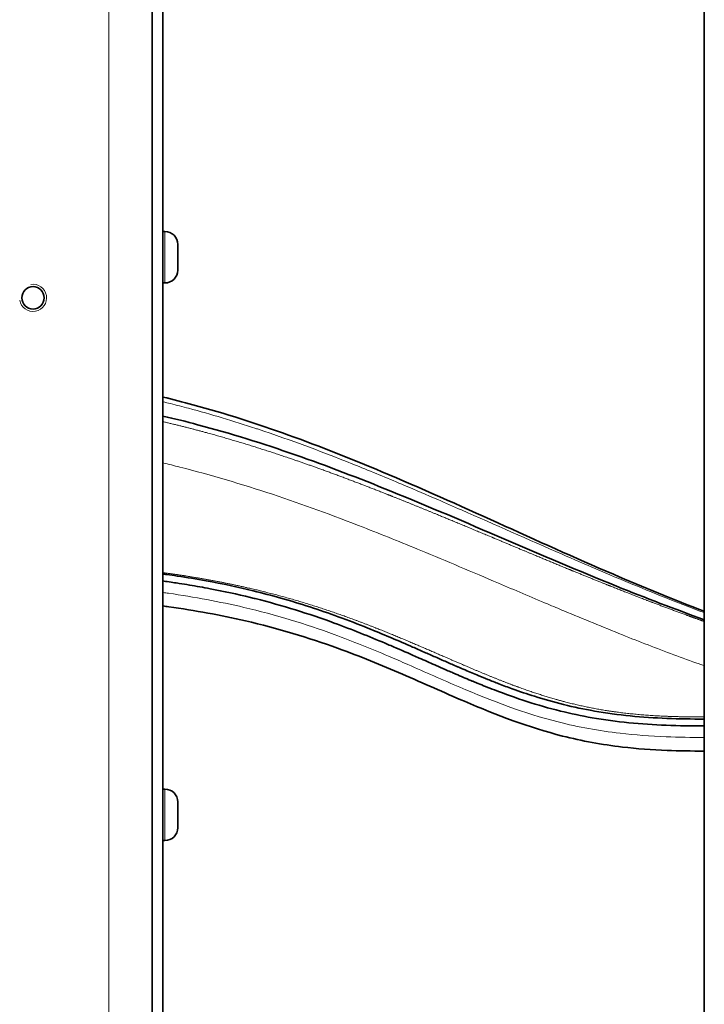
# Model space of a CAD drawing. Header units: millimetres. Extents: x 0 to 5940, y 0 to 4200.
# Tile 13 of 49: x 929 to 1055, y 2321 to 2503. Entities that reach past the tile are written whole.
import ezdxf

# ---------------------------------------------------------------- set-up
doc = ezdxf.new("R2010")
doc.units = ezdxf.units.MM
doc.header["$LTSCALE"] = 10
doc.layers.add('Filettatura(ISO)', color=3, linetype='Continuous', lineweight=9, true_color=0x00ff00)
doc.layers.add('Spigoli tangenti visibili(ISO)', color=7, linetype='Continuous', lineweight=15, true_color=0x00803f)
doc.layers.add('Spigoli visibili(ISO)', color=7, linetype='Continuous', lineweight=35)

msp = doc.modelspace()

# ---------------------------------------------------------------- linework, layer by layer
at = {"layer": 'Filettatura(ISO)'}
msp.add_arc((931.25, 2451.97), 2.5, 190, 100, dxfattribs=at)
at = {"layer": 'Spigoli tangenti visibili(ISO)'}
for p, q in [((945.25, 2100.97), (945.25, 2843.97)), ((955.63, 2454.72), (955.63, 2464.22)), ((955.63, 2351.72), (955.63, 2361.22))]:
    msp.add_line(p, q, dxfattribs=at)
for points, degree, knots in [([(1055.25, 2394.059), (1054.447, 2394.365), (1053.646, 2394.673), (1052.846, 2394.984), (1051.115, 2395.662), (1049.391, 2396.349), (1048.31, 2396.782), (1046.003, 2397.72), (1043.706, 2398.673), (1042.636, 2399.121), (1040.162, 2400.164), (1037.697, 2401.22), (1036.149, 2401.89), (1032.495, 2403.485), (1028.856, 2405.101), (1027.011, 2405.926), (1020.827, 2408.705), (1014.662, 2411.5), (1010.584, 2413.343), (1004.457, 2416.078), (998.294, 2418.738), (996.235, 2419.614), (993.169, 2420.898), (990.087, 2422.152), (989.039, 2422.574), (986.898, 2423.426), (984.748, 2424.261), (983.69, 2424.666), (977.551, 2426.988), (971.324, 2429.148), (966.055, 2430.81), (960.7, 2432.307), (955.25, 2433.614)], 5, [181.914269, 181.914269, 181.914269, 181.914269, 181.914269, 181.914269, 190.6784844, 190.6784844, 190.6784844, 200.9111954, 200.9111954, 200.9111954, 211.1439065, 211.1439065, 211.1439065, 228.515554, 228.515554, 228.515554, 252.2517669, 252.2517669, 252.2517669, 298.5981178, 298.5981178, 298.5981178, 321.7628369, 321.7628369, 321.7628369, 332.9885878, 332.9885878, 332.9885878, 344.2143386, 344.2143386, 344.2143386, 400.6051659, 400.6051659, 400.6051659, 400.6051659, 400.6051659, 400.6051659]), ([(1055.25, 2393.822), (1053.124, 2394.619), (1051.006, 2395.436), (1048.898, 2396.268), (1044.309, 2398.08), (1039.751, 2399.971), (1035.243, 2401.895), (1033.141, 2402.792), (1031.05, 2403.697), (1028.969, 2404.604), (1022.727, 2407.325), (1016.553, 2410.083), (1010.396, 2412.785), (1008.933, 2413.428), (1007.47, 2414.067), (1006.007, 2414.702), (1003.973, 2415.584), (1001.939, 2416.459), (999.904, 2417.321), (997.1, 2418.509), (994.295, 2419.673), (991.484, 2420.805), (985.264, 2423.31), (979.002, 2425.66), (972.7, 2427.748), (972.604, 2427.78), (972.508, 2427.811), (972.412, 2427.843), (968.294, 2429.202), (964.156, 2430.449), (960, 2431.562), (958.882, 2431.861), (957.761, 2432.151), (956.638, 2432.43), (956.176, 2432.546), (955.713, 2432.659), (955.25, 2432.771)], 3, [4.2683921, 4.2683921, 4.2683921, 4.2683921, 17.5969946, 17.5969946, 17.5969946, 46.624415, 46.624415, 46.624415, 60.1595839, 60.1595839, 60.1595839, 100.7570287, 100.7570287, 100.7570287, 110.4092814, 110.4092814, 110.4092814, 123.8354741, 123.8354741, 123.8354741, 142.3349092, 142.3349092, 142.3349092, 183.2664361, 183.2664361, 183.2664361, 183.8891172, 183.8891172, 183.8891172, 210.6318709, 210.6318709, 210.6318709, 217.8258297, 217.8258297, 217.8258297, 220.7886706, 220.7886706, 220.7886706, 220.7886706]), ([(1055.25, 2392.517), (1052.506, 2393.497), (1049.77, 2394.513), (1047.047, 2395.555), (1042.759, 2397.197), (1038.504, 2398.906), (1034.28, 2400.651), (1032.518, 2401.379), (1030.762, 2402.113), (1029.011, 2402.851), (1027.254, 2403.591), (1025.516, 2404.329), (1023.769, 2405.074), (1022.895, 2405.447), (1022.021, 2405.821), (1021.148, 2406.195), (1020.275, 2406.568), (1019.403, 2406.942), (1018.531, 2407.316), (1013.523, 2409.464), (1008.538, 2411.607), (1003.556, 2413.689), (998.739, 2415.701), (993.922, 2417.657), (989.102, 2419.503), (979.609, 2423.138), (970.071, 2426.339), (960.569, 2428.799), (958.793, 2429.259), (957.019, 2429.693), (955.25, 2430.101)], 3, [21.6995373, 21.6995373, 21.6995373, 21.6995373, 36.3448296, 36.3448296, 36.3448296, 59.4106391, 59.4106391, 59.4106391, 69.0261374, 69.0261374, 69.0261374, 78.6683511, 78.6683511, 78.6683511, 83.4932836, 83.4932836, 83.4932836, 88.318216, 88.318216, 88.318216, 116.0306972, 116.0306972, 116.0306972, 142.824376, 142.824376, 142.824376, 195.5803125, 195.5803125, 195.5803125, 205.4411913, 205.4411913, 205.4411913, 205.4411913]), ([(1055.25, 2392.188), (1054.152, 2392.575), (1053.056, 2392.966), (1051.961, 2393.361), (1049.153, 2394.387), (1046.361, 2395.434), (1044.658, 2396.083), (1041.393, 2397.344), (1038.149, 2398.627), (1036.594, 2399.248), (1033.988, 2400.297), (1031.393, 2401.355), (1030.344, 2401.785), (1027.21, 2403.074), (1024.093, 2404.369), (1022.024, 2405.233), (1019.437, 2406.315), (1016.852, 2407.397), (1016.343, 2407.61), (1012.716, 2409.127), (1009.096, 2410.637), (1005.991, 2411.923), (1001.866, 2413.61), (997.733, 2415.259), (996.629, 2415.696), (990.405, 2418.144), (984.141, 2420.489), (978.865, 2422.352), (971.025, 2424.913), (963.026, 2427.16), (960.454, 2427.843), (957.862, 2428.489), (955.25, 2429.096)], 5, [155.4859815, 155.4859815, 155.4859815, 155.4859815, 155.4859815, 155.4859815, 165.7322369, 165.7322369, 165.7322369, 181.8601722, 181.8601722, 181.8601722, 196.8036807, 196.8036807, 196.8036807, 206.9628682, 206.9628682, 206.9628682, 227.2272347, 227.2272347, 227.2272347, 232.3266568, 232.3266568, 232.3266568, 262.8216369, 262.8216369, 262.8216369, 272.8447346, 272.8447346, 272.8447346, 323.7616012, 323.7616012, 323.7616012, 347.6517073, 347.6517073, 347.6517073, 347.6517073, 347.6517073, 347.6517073]), ([(1055.25, 2384.004), (1054.929, 2384.116), (1054.609, 2384.229), (1054.288, 2384.343), (1052.722, 2384.899), (1051.169, 2385.465), (1049.624, 2386.04), (1046.428, 2387.23), (1043.268, 2388.46), (1040.13, 2389.715), (1036.504, 2391.165), (1032.906, 2392.647), (1029.331, 2394.144), (1028.317, 2394.569), (1027.304, 2394.995), (1026.292, 2395.422), (1023.257, 2396.702), (1020.234, 2397.99), (1017.217, 2399.273), (1014.828, 2400.29), (1012.444, 2401.303), (1010.06, 2402.309), (1007.677, 2403.315), (1005.296, 2404.313), (1002.913, 2405.298), (999.356, 2406.767), (995.781, 2408.214), (992.21, 2409.606), (981.136, 2413.924), (969.93, 2417.785), (958.38, 2420.705), (957.34, 2420.969), (956.296, 2421.224), (955.25, 2421.472)], 3, [400.0933746, 400.0933746, 400.0933746, 400.0933746, 401.5489772, 401.5489772, 401.5489772, 408.6700762, 408.6700762, 408.6700762, 423.4087285, 423.4087285, 423.4087285, 440.4392201, 440.4392201, 440.4392201, 445.2716558, 445.2716558, 445.2716558, 459.7688694, 459.7688694, 459.7688694, 471.2512653, 471.2512653, 471.2512653, 482.7336611, 482.7336611, 482.7336611, 499.869653, 499.869653, 499.869653, 552.9994012, 552.9994012, 552.9994012, 557.785895, 557.785895, 557.785895, 557.785895]), ([(955.25, 2401.209), (956.699, 2401.013), (958.139, 2400.806), (959.571, 2400.586), (964.347, 2399.807), (969.026, 2398.878), (972.259, 2398.147), (980.01, 2396.171), (987.422, 2393.756), (991.666, 2392.197), (998.457, 2389.475), (1004.939, 2386.676), (1007.451, 2385.576), (1011.99, 2383.602), (1016.431, 2381.765), (1018.439, 2380.966), (1022.176, 2379.561), (1025.903, 2378.347), (1027.643, 2377.828), (1031.757, 2376.717), (1035.943, 2375.881), (1038.388, 2375.494), (1043.108, 2374.931), (1048.029, 2374.653), (1050.391, 2374.579), (1052.8, 2374.549), (1055.25, 2374.55)], 5, [175.8126996, 175.8126996, 175.8126996, 175.8126996, 175.8126996, 175.8126996, 185.1371186, 185.1371186, 185.1371186, 207.0930077, 207.0930077, 207.0930077, 238.6600807, 238.6600807, 238.6600807, 259.1708198, 259.1708198, 259.1708198, 276.3133629, 276.3133629, 276.3133629, 291.2598155, 291.2598155, 291.2598155, 311.5510628, 311.5510628, 311.5510628, 329.5653186, 329.5653186, 329.5653186, 329.5653186, 329.5653186, 329.5653186]), ([(955.25, 2397.545), (955.595, 2397.498), (955.938, 2397.449), (956.281, 2397.399), (961.086, 2396.706), (965.743, 2395.843), (970.224, 2394.791), (976.081, 2393.415), (981.63, 2391.71), (986.901, 2389.781), (990.343, 2388.522), (993.667, 2387.172), (996.912, 2385.788), (997.511, 2385.533), (998.106, 2385.277), (998.7, 2385.02), (999.293, 2384.763), (999.885, 2384.505), (1000.474, 2384.248), (1003.725, 2382.825), (1006.904, 2381.399), (1010.083, 2380.041), (1016.018, 2377.504), (1021.957, 2375.224), (1028.284, 2373.624), (1030.125, 2373.159), (1031.999, 2372.749), (1033.903, 2372.4), (1035.807, 2372.052), (1037.74, 2371.764), (1039.7, 2371.536), (1042.479, 2371.212), (1045.312, 2371.007), (1048.185, 2370.893), (1050.514, 2370.801), (1052.871, 2370.768), (1055.25, 2370.767)], 3, [176.1413985, 176.1413985, 176.1413985, 176.1413985, 177.491155, 177.491155, 177.491155, 196.4116485, 196.4116485, 196.4116485, 221.1468893, 221.1468893, 221.1468893, 237.2985011, 237.2985011, 237.2985011, 240.2757, 240.2757, 240.2757, 243.2528989, 243.2528989, 243.2528989, 259.6760525, 259.6760525, 259.6760525, 290.3410371, 290.3410371, 290.3410371, 299.2671401, 299.2671401, 299.2671401, 308.1931174, 308.1931174, 308.1931174, 320.8552387, 320.8552387, 320.8552387, 331.1212138, 331.1212138, 331.1212138, 331.1212138])]:
    msp.add_open_spline(points, degree=degree, knots=knots, dxfattribs=at)
at = {"layer": 'Spigoli visibili(ISO)'}
for p, q in [((1055.25, 1370.97), (1055.25, 3130.97)), ((953.25, 2843.97), (953.25, 2100.97)), ((955.25, 2157.97), (955.25, 2657.97)), ((955.63, 2464.22), (955.25, 2464.22)), ((958, 2461.85), (958, 2457.09)), ((955.63, 2454.72), (955.25, 2454.72)), ((1034.331, 2392.068), (1034.329, 2392.069)), ((955.63, 2361.22), (955.25, 2361.22)), ((958, 2358.85), (958, 2354.09)), ((955.63, 2351.72), (955.25, 2351.72))]:
    msp.add_line(p, q, dxfattribs=at)
msp.add_circle((931.25, 2451.97), 2.067, dxfattribs=at)
for centre, start, end in [((955.63, 2461.85), 0, 90), ((955.63, 2457.09), 270, 0), ((955.63, 2358.85), 0, 90), ((955.63, 2354.09), 270, 0)]:
    msp.add_arc(centre, 2.37, start, end, dxfattribs=at)
for points, knots in [([(955.25, 2433.646), (957.097, 2433.203), (958.936, 2432.732), (972.688, 2429.004), (984.307, 2424.652), (1010.053, 2413.803), (1024.128, 2407.059), (1044.003, 2398.521), (1049.598, 2396.219), (1055.25, 2394.063)], [3.016039, 3.016039, 3.016039, 3.016039, 3.585283, 3.585283, 7.2944248, 7.2944248, 11.9740141, 11.9740141, 13.7837558, 13.7837558, 13.7837558, 13.7837558]), ([(955.25, 2430.13), (957.398, 2429.635), (959.536, 2429.104), (973.821, 2425.322), (985.699, 2420.994), (1011.348, 2410.583), (1025.083, 2404.348), (1044.399, 2396.55), (1049.798, 2394.469), (1055.25, 2392.521)], [2.9390027, 2.9390027, 2.9390027, 2.9390027, 3.5993323, 3.5993323, 7.3725875, 7.3725875, 11.9121516, 11.9121516, 13.6549669, 13.6549669, 13.6549669, 13.6549669]), ([(1055.256, 2374.162), (1052.929, 2374.162), (1050.615, 2374.193), (1048.318, 2374.284), (1043.809, 2374.461), (1039.33, 2374.876), (1034.947, 2375.645), (1033.027, 2375.983), (1031.131, 2376.385), (1029.264, 2376.848), (1027.444, 2377.299), (1025.653, 2377.807), (1023.885, 2378.364), (1022.507, 2378.798), (1021.145, 2379.261), (1019.793, 2379.749), (1018.961, 2380.049), (1018.14, 2380.356), (1017.32, 2380.672), (1016.628, 2380.938), (1015.937, 2381.21), (1015.242, 2381.49), (1014.664, 2381.722), (1014.085, 2381.958), (1013.509, 2382.197), (1012.702, 2382.531), (1011.889, 2382.873), (1011.063, 2383.226), (1010.629, 2383.411), (1010.125, 2383.628), (1009.696, 2383.814), (1009.681, 2383.82), (1009.667, 2383.827), (1009.652, 2383.833), (1008.96, 2384.133), (1008.299, 2384.421), (1007.619, 2384.719), (1007.283, 2384.867), (1006.943, 2385.016), (1006.602, 2385.166), (1006.254, 2385.319), (1005.905, 2385.473), (1005.555, 2385.628), (1004.89, 2385.921), (1004.187, 2386.231), (1003.482, 2386.542), (1002.771, 2386.855), (1002.057, 2387.169), (1001.377, 2387.467), (1000.102, 2388.025), (998.756, 2388.608), (997.471, 2389.154), (997.365, 2389.199), (997.26, 2389.243), (997.156, 2389.288), (995.8, 2389.862), (994.479, 2390.41), (993.096, 2390.966), (991.291, 2391.692), (989.485, 2392.389), (987.65, 2393.06), (984.192, 2394.324), (980.582, 2395.502), (977.05, 2396.501), (975.34, 2396.985), (973.649, 2397.429), (971.934, 2397.847), (969.121, 2398.532), (966.223, 2399.147), (963.23, 2399.694), (961.449, 2400.02), (959.663, 2400.316), (957.872, 2400.587), (957.243, 2400.682), (956.614, 2400.774), (955.985, 2400.862), (955.74, 2400.897), (955.495, 2400.931), (955.25, 2400.965)], [12.6269586, 12.6269586, 12.6269586, 12.6269586, 24.8722831, 24.8722831, 24.8722831, 48.9068037, 48.9068037, 48.9068037, 59.4356762, 59.4356762, 59.4356762, 69.6941073, 69.6941073, 69.6941073, 77.6906435, 77.6906435, 77.6906435, 82.6169381, 82.6169381, 82.6169381, 86.7758027, 86.7758027, 86.7758027, 90.2331257, 90.2331257, 90.2331257, 95.0707177, 95.0707177, 95.0707177, 97.6082926, 97.6082926, 97.6082926, 97.6950685, 97.6950685, 97.6950685, 101.8424715, 101.8424715, 101.8424715, 103.8921021, 103.8921021, 103.8921021, 105.9898853, 105.9898853, 105.9898853, 109.9780633, 109.9780633, 109.9780633, 114.0017413, 114.0017413, 114.0017413, 121.5440432, 121.5440432, 121.5440432, 122.1625802, 122.1625802, 122.1625802, 130.1757497, 130.1757497, 130.1757497, 140.639907, 140.639907, 140.639907, 160.3718028, 160.3718028, 160.3718028, 169.9286479, 169.9286479, 169.9286479, 185.6108585, 185.6108585, 185.6108585, 194.9428026, 194.9428026, 194.9428026, 198.2171691, 198.2171691, 198.2171691, 199.4889494, 199.4889494, 199.4889494, 199.4889494]), ([(1055.256, 2372.889), (1052.902, 2372.889), (1050.551, 2372.92), (1048.208, 2373.013), (1043.616, 2373.193), (1039.02, 2373.617), (1034.511, 2374.408), (1032.544, 2374.753), (1030.591, 2375.167), (1028.672, 2375.642), (1024.441, 2376.69), (1020.416, 2378.028), (1016.487, 2379.538), (1015.935, 2379.751), (1015.384, 2379.967), (1014.834, 2380.186), (1014.38, 2380.366), (1013.927, 2380.549), (1013.475, 2380.734), (1013.224, 2380.836), (1012.924, 2380.959), (1012.635, 2381.079), (1012.453, 2381.154), (1012.276, 2381.227), (1012.119, 2381.293), (1011.216, 2381.67), (1010.292, 2382.062), (1009.374, 2382.457), (1009.175, 2382.543), (1008.987, 2382.624), (1008.8, 2382.705), (1008.66, 2382.766), (1008.521, 2382.826), (1008.377, 2382.888), (1008.052, 2383.03), (1007.731, 2383.169), (1007.41, 2383.309), (1006.816, 2383.569), (1006.291, 2383.8), (1005.702, 2384.059), (1005.622, 2384.094), (1005.541, 2384.13), (1005.459, 2384.166), (1004.545, 2384.568), (1003.55, 2385.008), (1002.587, 2385.433), (1002.219, 2385.595), (1001.855, 2385.755), (1001.502, 2385.91), (1000.113, 2386.521), (998.716, 2387.131), (997.318, 2387.73), (996.981, 2387.874), (996.641, 2388.019), (996.299, 2388.164), (994.788, 2388.804), (993.262, 2389.436), (991.764, 2390.034), (990.154, 2390.678), (988.542, 2391.298), (986.908, 2391.896), (982.225, 2393.612), (977.309, 2395.151), (972.311, 2396.405), (972.023, 2396.478), (971.735, 2396.549), (971.446, 2396.62), (968.97, 2397.224), (966.467, 2397.765), (963.949, 2398.245), (962.69, 2398.485), (961.427, 2398.71), (960.161, 2398.92), (959.528, 2399.026), (958.894, 2399.128), (958.259, 2399.227), (957.894, 2399.283), (957.573, 2399.333), (957.052, 2399.41), (956.667, 2399.467), (956.154, 2399.542), (955.728, 2399.602), (955.556, 2399.626), (955.4, 2399.648), (955.257, 2399.668)], [12.6034588, 12.6034588, 12.6034588, 12.6034588, 24.8722833, 24.8722833, 24.8722833, 48.9064248, 48.9064248, 48.9064248, 59.3907616, 59.3907616, 59.3907616, 82.5078204, 82.5078204, 82.5078204, 85.7588082, 85.7588082, 85.7588082, 88.4420134, 88.4420134, 88.4420134, 89.9257092, 89.9257092, 89.9257092, 90.8590467, 90.8590467, 90.8590467, 96.225455, 96.225455, 96.225455, 97.3860441, 97.3860441, 97.3860441, 98.2570827, 98.2570827, 98.2570827, 100.2315574, 100.2315574, 100.2315574, 103.8838868, 103.8838868, 103.8838868, 104.3780364, 104.3780364, 104.3780364, 109.8767788, 109.8767788, 109.8767788, 111.9795755, 111.9795755, 111.9795755, 120.2627425, 120.2627425, 120.2627425, 122.2566824, 122.2566824, 122.2566824, 131.06179, 131.06179, 131.06179, 140.5295591, 140.5295591, 140.5295591, 167.6697918, 167.6697918, 167.6697918, 169.2346853, 169.2346853, 169.2346853, 182.6471795, 182.6471795, 182.6471795, 189.3534267, 189.3534267, 189.3534267, 192.7065502, 192.7065502, 192.7065502, 194.6330205, 194.6330205, 194.6330205, 196.0596738, 196.0596738, 196.0596738, 196.6367875, 196.6367875, 196.6367875, 196.6367875]), ([(955.251, 2395.053), (955.61, 2395.004), (955.97, 2394.954), (956.328, 2394.903), (961.202, 2394.212), (965.95, 2393.35), (970.517, 2392.294), (976.488, 2390.915), (982.147, 2389.2), (987.506, 2387.258), (991.651, 2385.756), (995.621, 2384.122), (999.476, 2382.46), (1003.387, 2380.773), (1007.186, 2379.056), (1010.965, 2377.438), (1016.938, 2374.882), (1022.875, 2372.6), (1029.062, 2371.032), (1032.663, 2370.118), (1036.344, 2369.442), (1040.136, 2368.999), (1042.826, 2368.684), (1045.572, 2368.484), (1048.377, 2368.372), (1050.63, 2368.283), (1052.922, 2368.249), (1055.25, 2368.248)], [176.0991131, 176.0991131, 176.0991131, 176.0991131, 177.491155, 177.491155, 177.491155, 196.4116485, 196.4116485, 196.4116485, 221.1468893, 221.1468893, 221.1468893, 240.2757, 240.2757, 240.2757, 259.6760525, 259.6760525, 259.6760525, 290.3410371, 290.3410371, 290.3410371, 308.1931174, 308.1931174, 308.1931174, 320.8552387, 320.8552387, 320.8552387, 331.0263318, 331.0263318, 331.0263318, 331.0263318])]:
    msp.add_open_spline(points, degree=3, knots=knots, dxfattribs=at)

doc.saveas('drawing.dxf')
